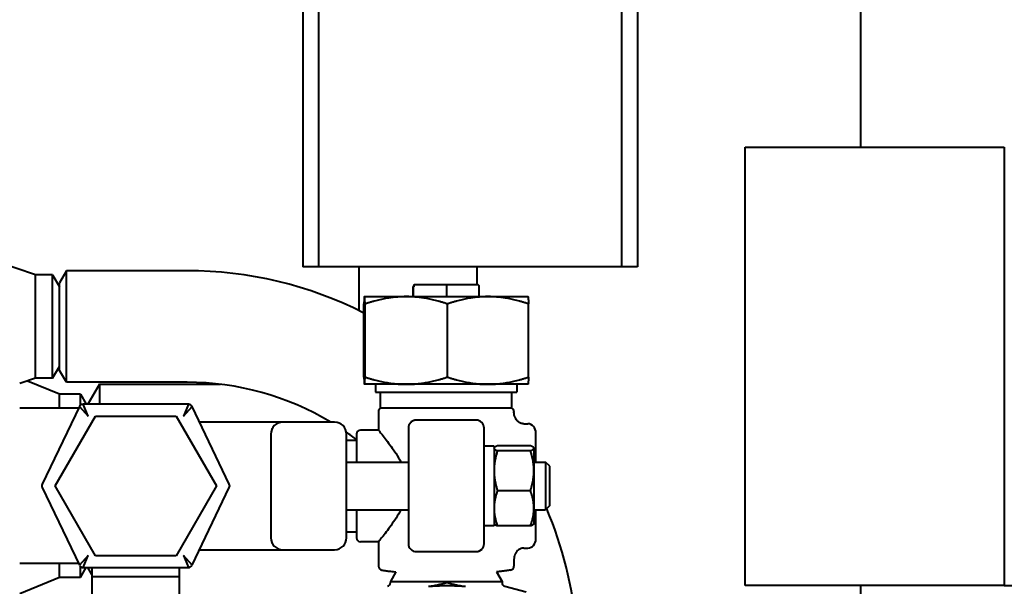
# Model space of a CAD drawing. Header units: millimetres. Extents: x -4428 to 4131, y -3615 to 4038.
# Tile 162 of 172: x 3672 to 3919, y 2577 to 2720. Entities that reach past the tile are written whole.
import ezdxf

# ---------------------------------------------------------------- set-up
doc = ezdxf.new("R2010")
doc.units = ezdxf.units.MM
doc.linetypes.add('K5LT_BASIC', pattern=[0])
doc.layers.add('Системный слой', color=7, linetype='Continuous')

# ---------------------------------------------------------------- blocks, each defined once
blk = doc.blocks.new('U9')
at = {"layer": 'Системный слой', "color": 150, "linetype": 'K5LT_BASIC', "lineweight": 40, "true_color": 0x0080ff}
for p, q in [((3882.93, 2687.57), (3882.93, 3024.57)), ((3742.94, 2892.57), (3742.94, 2657.57)), ((3746.93, 2892.57), (3746.93, 2657.57)), ((3822.93, 2892.57), (3822.93, 2657.57)), ((3826.92, 2892.57), (3826.92, 2657.57)), ((3853.93, 2577.57), (3853.93, 2687.57)), ((3853.93, 2687.57), (3912.93, 2687.57)), ((3912.93, 2687.57), (3918.93, 2687.57)), ((3918.93, 2687.57), (3918.93, 2683.57)), ((3918.93, 2683.57), (3918.93, 2577.57)), ((3675.93, 2655.57), (3664.95, 2659.23)), ((3680.2, 2655.57), (3675.93, 2655.57)), ((3675.93, 2642.57), (3675.93, 2655.57)), ((3680.2, 2655.57), (3681.93, 2652.57)), ((3680.2, 2642.57), (3680.2, 2655.57)), ((3683.66, 2656.57), (3681.93, 2653.57)), ((3713.93, 2656.57), (3683.66, 2656.57)), ((3683.66, 2628.57), (3683.66, 2656.57)), ((3746.93, 2657.57), (3742.94, 2657.57)), ((3822.93, 2657.57), (3746.93, 2657.57)), ((3757.12, 2646.54), (3757.12, 2657.57)), ((3786.68, 2653.07), (3786.68, 2657.57)), ((3826.92, 2657.57), (3822.93, 2657.57)), ((3681.93, 2631.57), (3681.93, 2653.57)), ((3771.18, 2653.07), (3771.15, 2653.07)), ((3771.21, 2653.07), (3771.18, 2653.07)), ((3771.26, 2653.07), (3771.21, 2653.07)), ((3774.63, 2653.07), (3771.26, 2653.07)), ((3775.67, 2653.07), (3774.63, 2653.07)), ((3779.04, 2653.07), (3775.67, 2653.07)), ((3782.37, 2653.07), (3779.04, 2653.07)), ((3783.39, 2653.07), (3782.37, 2653.07)), ((3786.71, 2653.07), (3783.39, 2653.07)), ((3770.64, 2650.07), (3770.64, 2652.57)), ((3770.76, 2650.07), (3770.76, 2652.57)), ((3779.05, 2650.07), (3779.05, 2652.57)), ((3787.22, 2650.07), (3787.22, 2652.57)), ((3758.28, 2629.9), (3758.28, 2648.24)), ((3758.43, 2650.07), (3758.42, 2650.07)), ((3758.43, 2650.07), (3768.91, 2650.07)), ((3758.43, 2650.07), (3758.43, 2650.07)), ((3758.58, 2629.9), (3758.58, 2648.24)), ((3768.91, 2650.07), (3789.4, 2650.07)), ((3779.23, 2629.9), (3779.23, 2648.24)), ((3789.4, 2650.07), (3799.43, 2650.07)), ((3799.43, 2650.07), (3799.44, 2650.07)), ((3799.58, 2629.9), (3799.58, 2648.24)), ((3675.93, 2629.57), (3675.93, 2642.57)), ((3680.2, 2629.57), (3680.2, 2642.57)), ((3680.2, 2629.57), (3681.93, 2632.57)), ((3683.66, 2628.57), (3681.93, 2631.57)), ((3675.93, 2629.57), (3671.93, 2628.24)), ((3681.93, 2625.57), (3673.85, 2628.88)), ((3680.2, 2629.57), (3675.93, 2629.57)), ((3713.93, 2628.57), (3683.66, 2628.57)), ((3691.93, 2628.07), (3689.04, 2623.07)), ((3691.93, 2628.07), (3722.28, 2628.07)), ((3691.93, 2628.07), (3691.93, 2627.47)), ((3691.93, 2627.47), (3691.93, 2623.07)), ((3758.43, 2628.07), (3758.43, 2628.07)), ((3758.43, 2628.07), (3758.43, 2628.07)), ((3768.91, 2628.07), (3758.43, 2628.07)), ((3761.18, 2628.07), (3761.18, 2626.07)), ((3761.18, 2626.07), (3796.68, 2626.07)), ((3762.43, 2622.07), (3762.43, 2626.07)), ((3789.4, 2628.07), (3768.91, 2628.07)), ((3799.43, 2628.07), (3789.4, 2628.07)), ((3795.43, 2622.07), (3795.43, 2626.07)), ((3796.68, 2628.07), (3796.68, 2626.07)), ((3799.43, 2628.07), (3799.43, 2628.07)), ((3687.2, 2625.57), (3681.93, 2625.57)), ((3681.93, 2622.07), (3681.93, 2625.57)), ((3687.2, 2625.57), (3688.64, 2623.07)), ((3687.2, 2622.84), (3687.2, 2625.57)), ((3686.73, 2622.07), (3671.93, 2622.07)), ((3686.94, 2622.5), (3677.58, 2603)), ((3686.94, 2622.5), (3689.1, 2620.07)), ((3689.1, 2620.07), (3687.84, 2623.07)), ((3714.25, 2623.07), (3687.84, 2623.07)), ((3714.25, 2623.07), (3712.99, 2620.07)), ((3712.99, 2620.07), (3715.16, 2622.5)), ((3724.51, 2603), (3715.16, 2622.5)), ((3761.93, 2621.21), (3761.93, 2616.57)), ((3778.93, 2622.07), (3762.43, 2622.07)), ((3795.43, 2622.07), (3778.93, 2622.07)), ((3795.93, 2621.21), (3795.93, 2621.05)), ((3680.81, 2602.57), (3690.93, 2620.1)), ((3690.93, 2620.1), (3711.17, 2620.1)), ((3711.17, 2620.1), (3721.28, 2602.57)), ((3737.93, 2618.57), (3717.04, 2618.57)), ((3750.93, 2618.57), (3737.93, 2618.57)), ((3786.43, 2619.07), (3771.43, 2619.07)), ((3761.93, 2616.57), (3757.43, 2616.57)), ((3769.43, 2617.07), (3769.43, 2615.07)), ((3788.43, 2615.07), (3788.43, 2617.07)), ((3788.43, 2615.07), (3788.43, 2617.07)), ((3798.39, 2618.16), (3799.43, 2618.16)), ((3801.43, 2609.21), (3801.43, 2615.85)), ((3734.93, 2615.57), (3734.93, 2589.57)), ((3753.93, 2589.57), (3753.93, 2615.57)), ((3753.93, 2614.07), (3756.43, 2614.07)), ((3756.43, 2615.57), (3756.43, 2608.57)), ((3769.43, 2615.07), (3769.43, 2590.07)), ((3788.43, 2590.07), (3788.43, 2615.07)), ((3790.93, 2612.57), (3788.43, 2612.57)), ((3790.93, 2612.57), (3790.93, 2592.57)), ((3790.93, 2612.07), (3790.96, 2612.13)), ((3800.08, 2612.62), (3791.78, 2612.62)), ((3800.08, 2611.41), (3791.78, 2611.41)), ((3800.93, 2612.07), (3800.9, 2612.13)), ((3800.93, 2612.07), (3800.93, 2612.02)), ((3800.93, 2612.02), (3800.93, 2606.39)), ((3753.93, 2608.57), (3769.43, 2608.57)), ((3800.93, 2608.57), (3803.86, 2608.57)), ((3801.43, 2608.57), (3801.43, 2609.21)), ((3804.93, 2607.5), (3803.86, 2608.57)), ((3803.86, 2608.57), (3803.86, 2602.57)), ((3800.93, 2606.39), (3800.93, 2596.95)), ((3804.93, 2602.57), (3804.93, 2607.5)), ((3677.58, 2602.14), (3686.94, 2582.64)), ((3690.93, 2585.05), (3680.81, 2602.57)), ((3721.28, 2602.57), (3711.17, 2585.05)), ((3715.16, 2582.64), (3724.51, 2602.14)), ((3800.08, 2601.37), (3791.78, 2601.37)), ((3803.86, 2602.57), (3803.86, 2596.57)), ((3804.93, 2597.65), (3804.93, 2602.57)), ((3753.93, 2596.57), (3769.43, 2596.57)), ((3756.43, 2596.57), (3756.43, 2589.57)), ((3800.93, 2596.95), (3800.93, 2593.07)), ((3800.93, 2596.57), (3803.86, 2596.57)), ((3801.43, 2595.93), (3801.43, 2596.57)), ((3804.93, 2597.65), (3803.86, 2596.57)), ((3801.43, 2589.29), (3801.43, 2595.93)), ((3753.93, 2591.07), (3756.43, 2591.07)), ((3790.93, 2592.57), (3788.43, 2592.57)), ((3790.93, 2593.07), (3790.96, 2593.01)), ((3800.08, 2592.53), (3791.78, 2592.53)), ((3800.93, 2593.07), (3800.9, 2593.01)), ((3761.93, 2588.57), (3757.43, 2588.57)), ((3761.93, 2588.57), (3761.93, 2582.43)), ((3769.43, 2590.07), (3769.43, 2588.07)), ((3788.43, 2588.07), (3788.43, 2590.07)), ((3788.43, 2588.07), (3788.43, 2590.07)), ((3717.04, 2586.57), (3737.93, 2586.57)), ((3735.29, 2588.15), (3735.29, 2588.15)), ((3737.93, 2586.57), (3750.93, 2586.57)), ((3769.43, 2588.07), (3769.43, 2588.07)), ((3798.39, 2586.98), (3799.43, 2586.98)), ((3689.1, 2585.07), (3686.94, 2582.64)), ((3687.84, 2582.07), (3689.1, 2585.07)), ((3711.17, 2585.05), (3690.93, 2585.05)), ((3715.16, 2582.64), (3712.99, 2585.07)), ((3712.99, 2585.07), (3714.25, 2582.07)), ((3771.43, 2586.07), (3786.43, 2586.07)), ((3795.93, 2584.1), (3795.93, 2582.43)), ((3686.73, 2583.07), (3671.93, 2583.07)), ((3681.93, 2579.57), (3681.93, 2583.07)), ((3687.2, 2579.57), (3687.2, 2582.31)), ((3687.2, 2579.57), (3688.64, 2582.07)), ((3687.84, 2582.07), (3714.25, 2582.07)), ((3690.05, 2580.33), (3689.04, 2582.07)), ((3690.05, 2582.07), (3690.05, 2579.85)), ((3712.05, 2579.85), (3712.05, 2582.07)), ((3681.93, 2579.57), (3671.93, 2575.48)), ((3687.2, 2579.57), (3681.93, 2579.57)), ((3690.05, 2579.85), (3690.05, 2562.75)), ((3690.05, 2579.85), (3712.05, 2579.85)), ((3712.05, 2562.75), (3712.05, 2579.85)), ((3766.31, 2580.97), (3764.93, 2578.57)), ((3791.55, 2580.97), (3792.93, 2578.57)), ((3764.93, 2578.57), (3792.93, 2578.57)), ((3764.93, 2578.57), (3764.93, 2578.34)), ((3792.93, 2578.57), (3792.93, 2578.34)), ((3793.67, 2577.37), (3798.95, 2575.97)), ((3912.93, 2577.57), (3853.93, 2577.57)), ((3882.93, 2530.57), (3882.93, 2577.57)), ((3918.93, 2577.57), (3912.93, 2577.57)), ((3918.93, 2577.57), (3920.93, 2577.57))]:
    blk.add_line(p, q, dxfattribs=at)
for centre, radius, start, end in [((3713.93, 2558.57), 98, 63.0912, 90), ((3713.93, 2558.57), 70, 58.9973, 90), ((3687.84, 2622.07), 1, 90, 154.3688), ((3714.25, 2622.07), 1, 25.6312, 90), ((3762.93, 2621.21), 1, 120, 180), ((3794.93, 2621.21), 1, 0, 60), ((3737.93, 2615.57), 3, 90, 180), ((3750.93, 2615.57), 3, 0, 90), ((3771.43, 2617.07), 2, 90, 180), ((3786.43, 2617.07), 2, 0, 90), ((3737.93, 2615.57), 3, 151.6153, 162.609), ((3713.93, 2558.57), 70, 52.6168, 55.1873), ((3757.43, 2615.57), 1, 90, 180), ((3678.48, 2602.57), 1, 154.3688, 205.6312), ((3723.61, 2602.57), 1, 334.3688, 25.6312), ((3713.93, 2558.57), 98, 4.9758, 22.9963), ((3737.93, 2589.57), 3, 180, 270), ((3737.93, 2589.57), 3, 197.3873, 208.4068), ((3750.93, 2589.57), 3, 270, 0), ((3757.43, 2589.57), 1, 180, 270), ((3771.43, 2588.07), 2, 180, 270), ((3786.43, 2588.07), 2, 270, 0), ((3687.84, 2583.07), 1, 205.6312, 270), ((3714.25, 2583.07), 1, 270, 334.3688), ((3762.93, 2582.43), 1, 180, 261.5249), ((3794.93, 2582.43), 1, 278.4751, 0), ((3763.93, 2578.34), 1, 284.9314, 0), ((3793.93, 2578.34), 1, 180, 255.0686)]:
    blk.add_arc(centre, radius, start, end, dxfattribs=at)
for centre, major_axis, ratio, start_param, end_param in [((3771.15, 2652.57), (0.504, 0), 0.992836, 1.570796, 3.141593), ((3771.26, 2652.57), (0, 0.5), 0.992624, 0, 1.570796), ((3779.04, 2652.57), (0, -0.5), 0.014592, 1.570796, 3.141593), ((3786.71, 2652.57), (-0.504, 0), 0.992836, 3.141593, 4.712389), ((3799.43, 2615.85), (0, -2.31), 0.866025, 1.570796, 3.141593), ((3799.43, 2609.21), (2, 0), 0.57735, 0, 0.722734), ((3799.43, 2595.93), (-2, 0), 0.57735, 2.418858, 3.141593), ((3799.43, 2589.29), (0, 2.31), 0.866025, 3.141593, 4.712389)]:
    blk.add_ellipse(centre, major_axis=major_axis, ratio=ratio, start_param=start_param, end_param=end_param, dxfattribs=at)
for points, weights in [([(3758.43, 2650.07), (3758.36, 2650.03), (3758.28, 2648.24)], [1.0016919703, 1.03708911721, 1]), ([(3758.58, 2648.24), (3758.5, 2650.07), (3758.43, 2650.07)], [1, 1.0379548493, 1]), ([(3758.43, 2650.07), (3758.43, 2650.07), (3758.43, 2650.07)], [1, 1.00086573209, 1.0016919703]), ([(3768.91, 2650.07), (3764.11, 2650.07), (3758.58, 2648.24)], [1, 1.0379548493, 1]), ([(3779.23, 2648.24), (3773.7, 2650.07), (3768.91, 2650.07)], [1, 1.0379548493, 1]), ([(3789.4, 2650.07), (3784.68, 2650.07), (3779.23, 2648.24)], [1, 1.0379548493, 1]), ([(3799.58, 2648.24), (3794.13, 2650.07), (3789.4, 2650.07)], [1, 1.0379548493, 1]), ([(3799.43, 2650.07), (3799.5, 2650.03), (3799.58, 2648.24)], [1.0016919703, 1.03708911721, 1]), ([(3758.28, 2629.9), (3758.36, 2628.11), (3758.43, 2628.07)], [1, 1.0370912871, 1.00168782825]), ([(3758.43, 2628.07), (3758.5, 2628.07), (3758.58, 2629.9)], [1, 1.0379548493, 1]), ([(3758.58, 2629.9), (3764.11, 2628.07), (3768.91, 2628.07)], [1, 1.0379548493, 1]), ([(3768.91, 2628.07), (3773.7, 2628.07), (3779.23, 2629.9)], [1, 1.0379548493, 1]), ([(3779.23, 2629.9), (3784.68, 2628.07), (3789.4, 2628.07)], [1, 1.0379548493, 1]), ([(3789.4, 2628.07), (3794.13, 2628.07), (3799.58, 2629.9)], [1, 1.0379548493, 1]), ([(3799.58, 2629.9), (3799.5, 2628.11), (3799.43, 2628.07)], [1, 1.0370912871, 1.00168782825]), ([(3758.43, 2628.07), (3758.43, 2628.07), (3758.43, 2628.07)], [1.00168782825, 1.0008635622, 1]), ([(3790.96, 2612.13), (3790.93, 2612.07), (3790.93, 2612.02)], [1.01210425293, 1.00755660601, 1]), ([(3790.93, 2612.02), (3790.93, 2611.74), (3791.78, 2611.41)], [1, 1.0379548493, 1]), ([(3791.78, 2611.41), (3790.93, 2608.72), (3790.93, 2606.39)], [1, 1.0379548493, 1]), ([(3791.78, 2612.62), (3791.09, 2612.36), (3790.96, 2612.13)], [1, 1.03039824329, 1.01210425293]), ([(3800.9, 2612.13), (3800.77, 2612.36), (3800.08, 2612.62)], [1.01210323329, 1.0303990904, 1]), ([(3800.08, 2611.41), (3800.93, 2611.74), (3800.93, 2612.02)], [1, 1.0379548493, 1]), ([(3800.93, 2606.39), (3800.93, 2608.72), (3800.08, 2611.41)], [1, 1.0379548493, 1]), ([(3800.93, 2612.02), (3800.93, 2612.07), (3800.9, 2612.13)], [1, 1.0075557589, 1.01210323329]), ([(3790.93, 2606.39), (3790.93, 2604.06), (3791.78, 2601.37)], [1, 1.0379548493, 1]), ([(3800.08, 2601.37), (3800.93, 2604.06), (3800.93, 2606.39)], [1, 1.0379548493, 1]), ([(3791.78, 2601.37), (3790.93, 2599), (3790.93, 2596.95)], [1, 1.0379548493, 1]), ([(3800.93, 2596.95), (3800.93, 2599), (3800.08, 2601.37)], [1, 1.0379548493, 1]), ([(3790.93, 2596.95), (3790.93, 2594.9), (3791.78, 2592.53)], [1, 1.0379548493, 1]), ([(3800.08, 2592.53), (3800.93, 2594.9), (3800.93, 2596.95)], [1, 1.0379548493, 1]), ([(3791.78, 2592.53), (3791.09, 2592.79), (3790.96, 2593.01)], [1, 1.03039824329, 1.01210425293]), ([(3800.9, 2593.01), (3800.77, 2592.79), (3800.08, 2592.53)], [1.01210323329, 1.0303990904, 1]), ([(3795.08, 2581.44), (3793.32, 2581.18), (3791.55, 2580.97)], [1, 0.999560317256, 0.999313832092]), ([(3774.49, 2577.37), (3779.11, 2577.76), (3783.73, 2577.37)], [1.29463022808, 1.36327682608, 1.29463022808])]:
    blk.add_rational_spline(points, weights, degree=2, dxfattribs=at)
for points, knots in [([(3798.39, 2618.16), (3798.11, 2618.16), (3797.83, 2618.22), (3797.31, 2618.43), (3797.07, 2618.58), (3796.85, 2618.78), (3796.84, 2618.8), (3796.58, 2619.05), (3796.39, 2619.33), (3796.14, 2619.86), (3796.06, 2620.08), (3795.96, 2620.55), (3795.93, 2620.8), (3795.93, 2621.05)], [0, 0, 0, 0, 0.0851567, 0.0851567, 0.1686176, 0.1686176, 0.1742333, 0.1742333, 0.2768697, 0.2768697, 0.347504, 0.347504, 0.4212059, 0.4212059, 0.4212059, 0.4212059]), ([(3771.23, 2619.06), (3771.13, 2619.05), (3771.04, 2619.04), (3770.92, 2619.01), (3770.89, 2619), (3770.84, 2618.98), (3770.82, 2618.98), (3770.77, 2618.96), (3770.74, 2618.95), (3770.67, 2618.92), (3770.62, 2618.9), (3770.48, 2618.84), (3770.39, 2618.79), (3770.21, 2618.66), (3770.11, 2618.58), (3769.98, 2618.45), (3769.94, 2618.4), (3769.89, 2618.35)], [0.001166, 0.001166, 0.001166, 0.001166, 2.827919, 2.827919, 3.668517, 3.668517, 4.42793, 4.42793, 5.211854, 5.211854, 6.755191, 6.755191, 9.841864, 9.841864, 13.38483, 13.38483, 15.21319, 15.21319, 15.21319, 15.21319]), ([(3735.25, 2616.92), (3735.25, 2616.92), (3735.25, 2616.93), (3735.27, 2616.95), (3735.27, 2616.97), (3735.29, 2616.99), (3735.29, 2616.99), (3735.29, 2617), (3735.29, 2617), (3735.29, 2617)], [0.151975, 0.151975, 0.151975, 0.151975, 0.455924, 0.455924, 1.215798, 1.215798, 1.499227, 1.499227, 1.507617, 1.507617, 1.507617, 1.507617]), ([(3761.93, 2616.57), (3761.93, 2616.57), (3762.01, 2616.48), (3762.32, 2616.1), (3762.55, 2615.81), (3763.43, 2614.71), (3764.27, 2613.65), (3765.89, 2611.38), (3766.79, 2610.05), (3767.57, 2608.57)], [2.277423, 2.277423, 2.277423, 2.277423, 2.556739, 2.556739, 2.835982, 2.835982, 3.394466, 3.394466, 3.914775, 3.914775, 3.914775, 3.914775]), ([(3767.57, 2596.57), (3766.8, 2595.1), (3765.89, 2593.77), (3764.27, 2591.5), (3763.43, 2590.43), (3762.55, 2589.33), (3762.32, 2589.05), (3762.01, 2588.67), (3761.93, 2588.57), (3761.93, 2588.57)], [5.195129, 5.195129, 5.195129, 5.195129, 5.715521, 5.715521, 6.274006, 6.274006, 6.553248, 6.553248, 6.832413, 6.832413, 6.832413, 6.832413]), ([(3735.25, 2588.23), (3735.25, 2588.22), (3735.25, 2588.22), (3735.27, 2588.19), (3735.27, 2588.18), (3735.29, 2588.16), (3735.29, 2588.15), (3735.29, 2588.15), (3735.29, 2588.15), (3735.29, 2588.15)], [0.151975, 0.151975, 0.151975, 0.151975, 0.455924, 0.455924, 1.215798, 1.215798, 1.499197, 1.499197, 1.50762, 1.50762, 1.50762, 1.50762]), ([(3786.63, 2586.08), (3786.73, 2586.09), (3786.82, 2586.11), (3786.94, 2586.14), (3786.97, 2586.15), (3787.02, 2586.16), (3787.04, 2586.17), (3787.09, 2586.18), (3787.12, 2586.19), (3787.19, 2586.22), (3787.24, 2586.24), (3787.38, 2586.31), (3787.47, 2586.36), (3787.65, 2586.48), (3787.75, 2586.56), (3787.88, 2586.69), (3787.93, 2586.75), (3787.97, 2586.8)], [0.001176, 0.001176, 0.001176, 0.001176, 2.810425, 2.810425, 3.707802, 3.707802, 4.477691, 4.477691, 5.27243, 5.27243, 6.837058, 6.837058, 9.966314, 9.966314, 13.557803, 13.557803, 15.460345, 15.460345, 15.460345, 15.460345]), ([(3798.39, 2586.98), (3798.11, 2586.98), (3797.83, 2586.93), (3797.31, 2586.71), (3797.07, 2586.56), (3796.85, 2586.36), (3796.84, 2586.35), (3796.58, 2586.1), (3796.39, 2585.81), (3796.14, 2585.29), (3796.06, 2585.06), (3795.96, 2584.59), (3795.93, 2584.34), (3795.93, 2584.1)], [0, 0, 0, 0, 0.0851567, 0.0851567, 0.1686176, 0.1686176, 0.1742333, 0.1742333, 0.2768697, 0.2768697, 0.347504, 0.347504, 0.4212059, 0.4212059, 0.4212059, 0.4212059]), ([(3762.78, 2581.44), (3762.96, 2581.42), (3763.14, 2581.39), (3763.5, 2581.34), (3763.68, 2581.31), (3764.22, 2581.24), (3764.58, 2581.19), (3765.39, 2581.08), (3765.85, 2581.02), (3766.31, 2580.97)], [0, 0, 0, 0, 0.90489, 0.90489, 1.80978, 1.80978, 3.61956, 3.61956, 5.930196, 5.930196, 5.930196, 5.930196]), ([(3774.49, 2577.37), (3774.66, 2577.39), (3775.01, 2577.43), (3775.58, 2577.51), (3776.17, 2577.62), (3776.83, 2577.76), (3777.69, 2577.97), (3778.47, 2578.17), (3779, 2578.31), (3779.11, 2578.34)], [0, 0, 0, 0, 1.097906, 2.213433, 3.649767, 4.901772, 6.543478, 9.26969, 10, 10, 10, 10]), ([(3779.11, 2578.34), (3779.53, 2578.23), (3780.26, 2578.03), (3781.15, 2577.81), (3781.84, 2577.66), (3782.44, 2577.54), (3783.1, 2577.44), (3783.52, 2577.39), (3783.73, 2577.37)], [0, 0, 0, 0, 2.500201, 4.332832, 5.207299, 6.572647, 7.823415, 9, 9, 9, 9])]:
    blk.add_open_spline(points, degree=3, knots=knots, dxfattribs=at)

msp = doc.modelspace()

# ---------------------------------------------------------------- block references
at = {"layer": 'Системный слой'}
msp.add_blockref('U9', (0, 0), dxfattribs=at)

doc.saveas('drawing.dxf')
